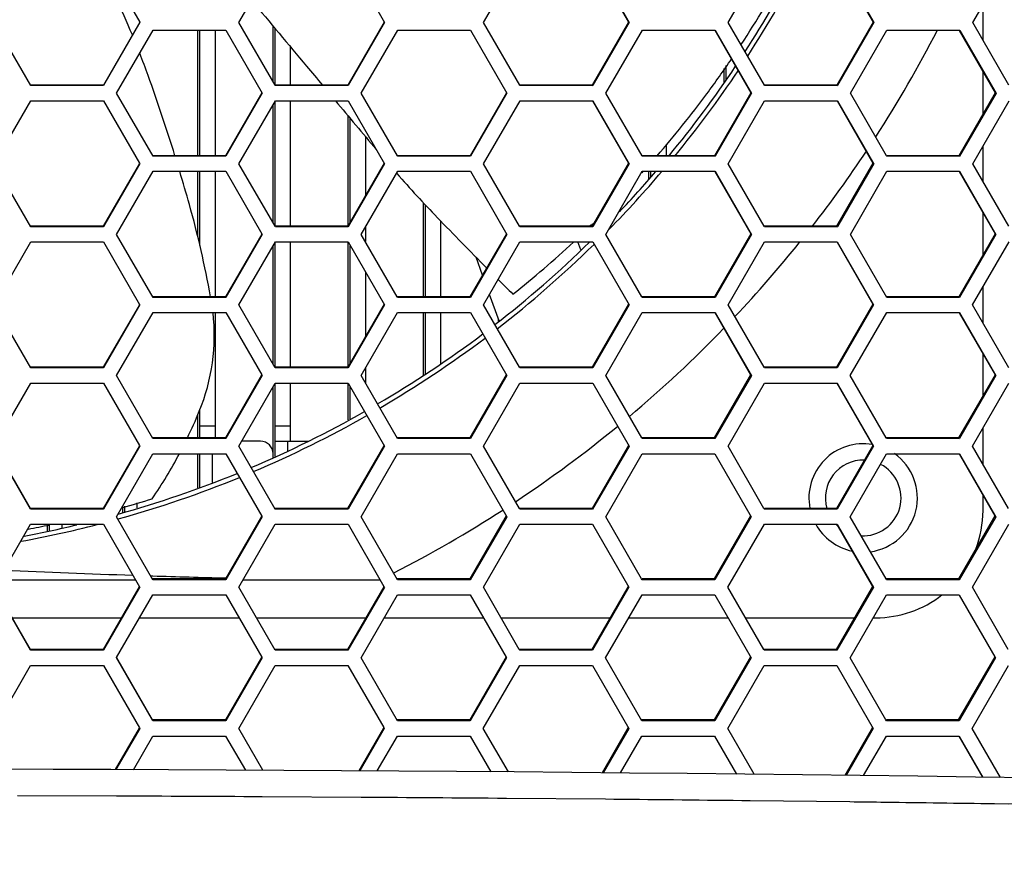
# Model space of a CAD drawing. Header units: millimetres. Extents: x 0 to 420, y -341 to 792.
# Tile 203 of 256: x 170.9 to 177.54, y 215.78 to 221.39. Entities that reach past the tile are written whole.
import ezdxf

# ---------------------------------------------------------------- set-up
doc = ezdxf.new("R2010")
doc.units = ezdxf.units.MM
doc.header["$LTSCALE"] = 23.1
doc.layers.get('0').update_dxf_attribs({"linetype": 'CONTINUOUS'})

msp = doc.modelspace()

# ---------------------------------------------------------------- linework, layer by layer
at = {"color": 7, "linetype": 'Continuous'}
for p, q in [((171.4699, 221.7949), (171.7136, 221.3727)), ((172.3825, 221.37), (172.6279, 221.7949)), ((173.1185, 221.7949), (173.3637, 221.37)), ((174.0309, 221.37), (174.2764, 221.7949)), ((174.7652, 221.7939), (175.0081, 221.3728)), ((174.767, 221.7949), (175.0121, 221.37)), ((175.6792, 221.37), (175.9246, 221.7949)), ((176.4124, 221.7934), (176.655, 221.3728)), ((176.4151, 221.7949), (176.6602, 221.37)), ((177.3272, 221.37), (177.5726, 221.7949)), ((177.3958, 221.2509), (177.3958, 221.4889)), ((170.9791, 220.945), (170.7338, 221.37)), ((171.7136, 221.3728), (171.4684, 220.9481)), ((171.7152, 221.37), (171.4698, 220.945)), ((171.7136, 221.3727), (171.7152, 221.37)), ((172.6259, 220.9481), (172.3825, 221.37)), ((172.612, 220.9722), (172.612, 221.3462)), ((172.6256, 220.9486), (172.6256, 221.3299)), ((173.3609, 221.3728), (173.1157, 220.9481)), ((173.3637, 221.37), (173.1183, 220.945)), ((174.2743, 220.9481), (174.0309, 221.37)), ((175.0081, 221.3728), (174.7628, 220.9481)), ((175.0121, 221.37), (174.7666, 220.945)), ((175.9225, 220.9481), (175.6792, 221.37)), ((176.655, 221.3728), (176.4097, 220.9481)), ((176.6602, 221.37), (176.4147, 220.945)), ((176.655, 221.3728), (176.6602, 221.37)), ((177.5703, 220.9481), (177.3272, 221.37)), ((171.5581, 220.8941), (171.8035, 221.319)), ((171.8035, 221.319), (172.2941, 221.319)), ((172.1054, 220.4726), (172.1054, 221.319)), ((172.119, 220.4726), (172.119, 221.319)), ((172.221, 221.319), (172.221, 220.4726)), ((172.2941, 221.319), (172.5394, 220.8941)), ((173.2066, 220.8941), (173.452, 221.319)), ((173.452, 221.319), (173.9426, 221.319)), ((173.9426, 221.319), (174.1878, 220.8941)), ((174.8549, 220.8941), (175.1004, 221.319)), ((175.1004, 221.319), (175.5909, 221.319)), ((175.5888, 221.3178), (175.8314, 220.8972)), ((175.5909, 221.319), (175.8359, 220.8941)), ((176.503, 220.8941), (176.7484, 221.319)), ((176.7484, 221.319), (177.2389, 221.319)), ((177.2359, 221.3173), (177.478, 220.8972)), ((177.2389, 221.319), (177.4838, 220.8941)), ((172.7276, 221.2075), (172.7276, 220.9481)), ((175.6652, 220.9868), (175.6652, 221.0796)), ((175.6516, 220.9677), (175.6516, 221.06)), ((177.3958, 220.7549), (177.3958, 221.0398)), ((171.4684, 220.9481), (170.9781, 220.9481)), ((171.4698, 220.945), (170.9791, 220.945)), ((172.6277, 220.945), (172.6259, 220.9481)), ((173.1157, 220.9481), (172.6277, 220.9481)), ((173.1183, 220.945), (172.6277, 220.945)), ((173.1157, 220.9481), (173.1183, 220.945)), ((174.2761, 220.945), (174.2743, 220.9481)), ((174.7628, 220.9481), (174.2761, 220.9481)), ((174.7666, 220.945), (174.2761, 220.945)), ((174.7628, 220.9481), (174.7666, 220.945)), ((175.9243, 220.945), (175.9225, 220.9481)), ((176.4097, 220.9481), (175.9243, 220.9481)), ((176.4147, 220.945), (175.9243, 220.945)), ((176.4097, 220.9481), (176.4147, 220.945)), ((171.8033, 220.4691), (171.5581, 220.8941)), ((172.5372, 220.8972), (172.292, 220.4726)), ((172.5394, 220.8941), (172.2939, 220.4691)), ((173.4498, 220.4726), (173.2066, 220.8941)), ((174.1844, 220.8972), (173.9391, 220.4726)), ((174.1878, 220.8941), (173.9423, 220.4691)), ((175.098, 220.4726), (174.8549, 220.8941)), ((175.8314, 220.8972), (175.5861, 220.4726)), ((175.8359, 220.8941), (175.5905, 220.4691)), ((176.746, 220.4726), (176.503, 220.8941)), ((177.478, 220.8972), (177.2327, 220.4726)), ((177.4838, 220.8941), (177.2383, 220.4691)), ((177.478, 220.8972), (177.4838, 220.8941)), ((170.7337, 220.4181), (170.9791, 220.8431)), ((170.9791, 220.8431), (171.4698, 220.8431)), ((171.4698, 220.8431), (171.7132, 220.4212)), ((172.3822, 220.4181), (172.6277, 220.8431)), ((172.612, 220.0199), (172.612, 220.816)), ((172.6256, 219.9964), (172.6256, 220.8395)), ((172.6277, 220.8431), (173.1183, 220.8431)), ((172.7276, 220.8431), (172.7276, 219.997)), ((173.1183, 220.8431), (173.3634, 220.4181)), ((174.0306, 220.4181), (174.276, 220.8431)), ((174.276, 220.8431), (174.7666, 220.8431)), ((174.7651, 220.8422), (175.0077, 220.4216)), ((174.7666, 220.8431), (175.0117, 220.4181)), ((175.6787, 220.4181), (175.9242, 220.8431)), ((175.9242, 220.8431), (176.4147, 220.8431)), ((176.4123, 220.8417), (176.6545, 220.4216)), ((176.4147, 220.8431), (176.6596, 220.4181)), ((177.3266, 220.4181), (177.572, 220.8431)), ((173.1186, 220.0026), (173.1186, 220.7395)), ((173.1322, 220.0261), (173.1322, 220.7232)), ((173.2342, 220.6014), (173.2342, 220.2027)), ((175.2606, 220.5451), (175.2606, 220.4726)), ((177.3958, 220.298), (177.3958, 220.538)), ((172.292, 220.4726), (171.8017, 220.4726)), ((172.2939, 220.4691), (171.8033, 220.4691)), ((172.292, 220.4726), (172.2939, 220.4691)), ((173.4518, 220.4691), (173.4498, 220.4726)), ((173.9391, 220.4726), (173.4518, 220.4726)), ((173.9423, 220.4691), (173.4518, 220.4691)), ((173.9391, 220.4726), (173.9423, 220.4691)), ((175.1, 220.4691), (175.098, 220.4726)), ((175.5861, 220.4726), (175.1, 220.4726)), ((175.5905, 220.4691), (175.1, 220.4691)), ((175.5861, 220.4726), (175.5905, 220.4691)), ((176.7479, 220.4691), (176.746, 220.4726)), ((177.2327, 220.4726), (176.7479, 220.4726)), ((177.2383, 220.4691), (176.7479, 220.4691)), ((177.2327, 220.4726), (177.2383, 220.4691)), ((170.979, 219.9932), (170.7337, 220.4181)), ((171.7123, 220.4197), (171.4682, 219.997)), ((171.715, 220.4181), (171.4696, 219.9932)), ((171.7132, 220.4212), (171.715, 220.4181)), ((172.6252, 219.997), (172.3822, 220.4181)), ((173.3607, 220.4216), (173.1154, 219.997)), ((173.3634, 220.4181), (173.118, 219.9932)), ((174.2735, 219.997), (174.0306, 220.4181)), ((175.0077, 220.4216), (174.7624, 219.997)), ((175.0117, 220.4181), (174.7662, 219.9932)), ((175.9215, 219.997), (175.6787, 220.4181)), ((176.6545, 220.4216), (176.4092, 219.997)), ((176.6596, 220.4181), (176.4142, 219.9932)), ((176.6545, 220.4216), (176.6596, 220.4181)), ((177.5693, 219.997), (177.3266, 220.4181)), ((171.5579, 219.9423), (171.8033, 220.3672)), ((171.8033, 220.3672), (172.2939, 220.3672)), ((172.1054, 219.9253), (172.1054, 220.3672)), ((172.119, 219.8679), (172.119, 220.3672)), ((172.221, 220.3672), (172.221, 219.5215)), ((172.2939, 220.3672), (172.5369, 219.946)), ((173.2063, 219.9423), (173.4517, 220.3672)), ((173.4517, 220.3672), (173.9423, 220.3672)), ((173.9423, 220.3672), (174.1874, 219.9423)), ((174.8545, 219.9423), (175.0999, 220.3672)), ((175.0959, 220.3602), (175.1012, 220.366)), ((175.0992, 220.3573), (175.1045, 220.3632)), ((175.0999, 220.3672), (175.5904, 220.3672)), ((175.145, 220.313), (175.145, 220.3672)), ((175.1586, 220.3296), (175.1586, 220.3672)), ((175.5886, 220.3661), (175.8308, 219.9461)), ((175.5904, 220.3672), (175.8354, 219.9423)), ((176.5024, 219.9423), (176.7479, 220.3672)), ((176.7479, 220.3672), (177.2383, 220.3672)), ((177.2356, 220.3656), (177.4774, 219.9461)), ((177.2383, 220.3672), (177.4831, 219.9423)), ((173.6252, 219.5215), (173.6252, 220.1545)), ((173.6388, 219.5215), (173.6388, 220.1399)), ((177.3958, 219.805), (177.3958, 220.0876)), ((173.7408, 220.0327), (173.7408, 219.5215)), ((174.7448, 219.997), (174.7539, 220.0058)), ((174.7479, 219.9941), (174.757, 220.0028)), ((171.4682, 219.997), (170.978, 219.997)), ((171.4696, 219.9932), (170.979, 219.9932)), ((171.4682, 219.997), (171.4696, 219.9932)), ((171.8031, 219.5174), (171.5579, 219.9423)), ((172.5358, 219.9441), (172.2917, 219.5215)), ((172.5391, 219.9423), (172.2937, 219.5174)), ((172.5369, 219.946), (172.5391, 219.9423)), ((172.6274, 219.9932), (172.6252, 219.997)), ((173.1154, 219.997), (172.6274, 219.997)), ((173.118, 219.9932), (172.6274, 219.9932)), ((173.1154, 219.997), (173.118, 219.9932)), ((173.449, 219.5215), (173.2063, 219.9423)), ((173.2342, 219.9906), (173.2342, 219.8938)), ((174.184, 219.9461), (173.9387, 219.5215)), ((174.1874, 219.9423), (173.9419, 219.5174)), ((174.2757, 219.9932), (174.2735, 219.997)), ((174.7624, 219.997), (174.2757, 219.997)), ((174.7662, 219.9932), (174.2757, 219.9932)), ((174.7624, 219.997), (174.7662, 219.9932)), ((175.0971, 219.5215), (174.8545, 219.9423)), ((175.8308, 219.9461), (175.5855, 219.5215)), ((175.8354, 219.9423), (175.5899, 219.5174)), ((175.8308, 219.9461), (175.8354, 219.9423)), ((175.9237, 219.9932), (175.9215, 219.997)), ((176.4092, 219.997), (175.9237, 219.997)), ((176.4142, 219.9932), (175.9237, 219.9932)), ((176.4092, 219.997), (176.4142, 219.9932)), ((176.7473, 219.5174), (176.5024, 219.9423)), ((177.4774, 219.9461), (177.232, 219.5215)), ((177.4831, 219.9423), (177.2376, 219.5174)), ((177.4774, 219.9461), (177.4831, 219.9423)), ((170.7336, 219.4664), (170.979, 219.8913)), ((170.979, 219.8913), (171.4696, 219.8913)), ((171.4696, 219.8913), (171.7128, 219.4698)), ((172.382, 219.4664), (172.6274, 219.8913)), ((172.6256, 219.046), (172.6256, 219.8882)), ((172.6274, 219.8913), (173.118, 219.8913)), ((172.7276, 219.8913), (172.7276, 219.046)), ((173.118, 219.8913), (173.3631, 219.4664)), ((173.1186, 219.0522), (173.1186, 219.8895)), ((174.0302, 219.4664), (174.2756, 219.8913)), ((174.2756, 219.8913), (174.7662, 219.8913)), ((174.6856, 219.8371), (174.6659, 219.8913)), ((174.7662, 219.8913), (175.0112, 219.4664)), ((175.6782, 219.4664), (175.9237, 219.8913)), ((175.9237, 219.8913), (176.4141, 219.8913)), ((176.412, 219.8901), (176.6538, 219.4706)), ((176.4141, 219.8913), (176.659, 219.4664)), ((177.3259, 219.4664), (177.5714, 219.8913)), ((172.612, 219.0683), (172.612, 219.8646)), ((173.1322, 219.0757), (173.1322, 219.8659)), ((174.0235, 219.6682), (173.98, 219.7875)), ((173.2342, 219.6891), (173.2342, 219.2523)), ((174.1361, 219.3587), (174.0711, 219.5372)), ((177.3958, 219.345), (177.3958, 219.5875)), ((171.7128, 219.4698), (171.7148, 219.4664)), ((172.2917, 219.5215), (171.8015, 219.5215)), ((172.2937, 219.5174), (171.8031, 219.5174)), ((172.2917, 219.5215), (172.2937, 219.5174)), ((173.3603, 219.4706), (173.1151, 219.046)), ((173.4514, 219.5174), (173.449, 219.5215)), ((173.9387, 219.5215), (173.4514, 219.5215)), ((173.9419, 219.5174), (173.4514, 219.5174)), ((173.9387, 219.5215), (173.9419, 219.5174)), ((175.0072, 219.4706), (174.7619, 219.046)), ((175.0072, 219.4706), (175.0112, 219.4664)), ((175.0995, 219.5174), (175.0971, 219.5215)), ((175.5855, 219.5215), (175.0995, 219.5215)), ((175.5899, 219.5174), (175.0995, 219.5174)), ((175.5855, 219.5215), (175.5899, 219.5174)), ((176.6538, 219.4706), (176.4085, 219.046)), ((177.232, 219.5215), (176.7473, 219.5215)), ((177.2376, 219.5174), (176.7473, 219.5174)), ((177.232, 219.5215), (177.2376, 219.5174)), ((170.9789, 219.0415), (170.7336, 219.4664)), ((171.7118, 219.4681), (171.468, 219.046)), ((171.7148, 219.4664), (171.4694, 219.0415)), ((171.5577, 218.9905), (171.8031, 219.4154)), ((171.8031, 219.4154), (172.2937, 219.4154)), ((172.221, 219.4154), (172.221, 218.5705)), ((172.2937, 219.4154), (172.5364, 218.9947)), ((172.6271, 219.0415), (172.382, 219.4664)), ((173.3631, 219.4664), (173.1176, 219.0415)), ((173.2059, 218.9905), (173.4514, 219.4154)), ((173.4514, 219.4154), (173.9419, 219.4154)), ((173.6252, 218.9926), (173.6252, 219.4154)), ((173.6388, 219.0011), (173.6388, 219.4154)), ((173.7408, 219.4154), (173.7408, 219.0693)), ((173.9419, 219.4154), (174.1869, 218.9905)), ((174.2726, 219.046), (174.0302, 219.4664)), ((175.0112, 219.4664), (174.7657, 219.0415)), ((174.8539, 218.9905), (175.0994, 219.4154)), ((175.0994, 219.4154), (175.5899, 219.4154)), ((175.5884, 219.4145), (175.8302, 218.9951)), ((175.5899, 219.4154), (175.8348, 218.9905)), ((175.9205, 219.046), (175.6782, 219.4664)), ((176.659, 219.4664), (176.4135, 219.0415)), ((176.5017, 218.9905), (176.7472, 219.4154)), ((176.7472, 219.4154), (177.2376, 219.4154)), ((177.2352, 219.414), (177.4766, 218.9951)), ((177.2376, 219.4154), (177.4823, 218.9905)), ((177.5706, 219.0415), (177.3259, 219.4664)), ((174.1318, 219.3552), (174.1318, 219.3704)), ((177.3958, 218.8554), (177.3958, 219.1352)), ((171.468, 219.046), (170.9778, 219.046)), ((171.4694, 219.0415), (170.9789, 219.0415)), ((171.468, 219.046), (171.4694, 219.0415)), ((173.1151, 219.046), (172.6249, 219.046)), ((173.1176, 219.0415), (172.6271, 219.0415)), ((173.1151, 219.046), (173.1176, 219.0415)), ((173.2342, 219.0395), (173.2342, 218.9415)), ((174.2752, 219.0415), (174.2726, 219.046)), ((174.7619, 219.046), (174.2752, 219.046)), ((174.7657, 219.0415), (174.2752, 219.0415)), ((174.7619, 219.046), (174.7657, 219.0415)), ((175.9231, 219.0415), (175.9205, 219.046)), ((176.4085, 219.046), (175.9231, 219.046)), ((176.4135, 219.0415), (175.9231, 219.0415)), ((176.4085, 219.046), (176.4135, 219.0415)), ((170.7345, 218.5164), (170.9788, 218.9396)), ((170.9788, 218.9396), (171.4694, 218.9396)), ((171.4694, 218.9396), (171.7124, 218.5185)), ((171.8029, 218.5657), (171.5577, 218.9905)), ((172.5352, 218.9926), (172.2914, 218.5705)), ((172.5388, 218.9905), (172.2934, 218.5657)), ((172.3817, 218.5147), (172.6271, 218.9396)), ((172.5364, 218.9947), (172.5388, 218.9905)), ((172.6271, 218.9396), (173.1176, 218.9396)), ((172.7276, 218.9396), (172.7276, 218.5478)), ((173.1176, 218.9396), (173.3627, 218.5147)), ((173.1186, 218.6909), (173.1186, 218.9378)), ((173.451, 218.5657), (173.2059, 218.9905)), ((174.1835, 218.9951), (173.9383, 218.5705)), ((174.1869, 218.9905), (173.9415, 218.5657)), ((174.0297, 218.5147), (174.2752, 218.9396)), ((174.1835, 218.9951), (174.1869, 218.9905)), ((174.2752, 218.9396), (174.7656, 218.9396)), ((174.7656, 218.9396), (175.0106, 218.5147)), ((175.0961, 218.5705), (174.8539, 218.9905)), ((175.8302, 218.9951), (175.5849, 218.5705)), ((175.8348, 218.9905), (175.5893, 218.5657)), ((175.6775, 218.5147), (175.923, 218.9396)), ((175.923, 218.9396), (176.4134, 218.9396)), ((176.4116, 218.9385), (176.653, 218.5196)), ((176.4134, 218.9396), (176.6582, 218.5147)), ((176.7437, 218.5705), (176.5017, 218.9905)), ((177.4766, 218.9951), (177.2312, 218.5705)), ((177.4823, 218.9905), (177.2368, 218.5657)), ((177.325, 218.5147), (177.5705, 218.9396)), ((172.612, 218.4391), (172.612, 218.9135)), ((172.6256, 218.4453), (172.6256, 218.937)), ((173.1322, 218.6982), (173.1322, 218.9142)), ((172.119, 218.5705), (172.119, 218.7613)), ((172.1054, 218.5705), (172.1054, 218.7277)), ((172.221, 218.6498), (172.119, 218.6498)), ((172.7276, 218.6498), (172.6256, 218.6498)), ((177.3958, 218.3918), (177.3958, 218.6372)), ((172.2914, 218.5705), (171.8013, 218.5705)), ((172.2934, 218.5657), (171.8029, 218.5657)), ((172.2914, 218.5705), (172.2934, 218.5657)), ((172.527, 218.5478), (172.4008, 218.5478)), ((172.6256, 218.5478), (172.851, 218.5478)), ((172.7106, 218.484), (172.7106, 218.5478)), ((173.9383, 218.5705), (173.451, 218.5705)), ((173.9415, 218.5657), (173.451, 218.5657)), ((173.9383, 218.5705), (173.9415, 218.5657)), ((175.0989, 218.5657), (175.0961, 218.5705)), ((175.5849, 218.5705), (175.0989, 218.5705)), ((175.5893, 218.5657), (175.0989, 218.5657)), ((175.5849, 218.5705), (175.5893, 218.5657)), ((176.7465, 218.5657), (176.7437, 218.5705)), ((177.2312, 218.5705), (176.7465, 218.5705)), ((177.2368, 218.5657), (176.7465, 218.5657)), ((177.2312, 218.5705), (177.2368, 218.5657)), ((170.9787, 218.0899), (170.7335, 218.5147)), ((170.9777, 218.0951), (170.735, 218.5156)), ((171.7113, 218.5166), (171.4678, 218.0951)), ((171.7146, 218.5147), (171.4692, 218.0899)), ((171.7124, 218.5185), (171.7146, 218.5147)), ((172.6268, 218.0899), (172.3817, 218.5147)), ((173.3585, 218.5171), (173.1146, 218.0951)), ((173.3627, 218.5147), (173.1172, 218.0899)), ((174.2717, 218.0951), (174.0297, 218.5147)), ((175.0066, 218.5196), (174.7613, 218.0951)), ((175.0106, 218.5147), (174.7651, 218.0899)), ((175.9194, 218.0951), (175.6775, 218.5147)), ((176.653, 218.5196), (176.4077, 218.0951)), ((176.6582, 218.5147), (176.4127, 218.0899)), ((177.5667, 218.0951), (177.325, 218.5147)), ((171.5575, 218.0389), (171.8029, 218.4637)), ((171.8029, 218.4637), (172.2934, 218.4637)), ((172.1054, 218.2325), (172.1054, 218.4628)), ((172.119, 218.2377), (172.119, 218.4637)), ((172.204, 218.2698), (172.204, 218.4637)), ((172.2934, 218.4637), (172.5359, 218.0434)), ((173.2055, 218.0389), (173.4509, 218.4637)), ((173.4509, 218.4637), (173.9414, 218.4637)), ((173.9414, 218.4637), (174.1864, 218.0389)), ((174.8533, 218.0389), (175.0988, 218.4637)), ((175.0988, 218.4637), (175.5892, 218.4637)), ((175.5892, 218.4637), (175.834, 218.0389)), ((176.5009, 218.0389), (176.7464, 218.4637)), ((176.7464, 218.4637), (177.2367, 218.4637)), ((177.2346, 218.4625), (177.4756, 218.0442)), ((177.2367, 218.4637), (177.4814, 218.0389)), ((177.3958, 218.0803), (177.3958, 218.1827)), ((171.4678, 218.0951), (170.9777, 218.0951)), ((171.4692, 218.0899), (170.9787, 218.0899)), ((171.4678, 218.0951), (171.4692, 218.0899)), ((171.5988, 218.0676), (171.5988, 218.106)), ((171.6124, 218.0718), (171.6124, 218.1097)), ((171.6974, 218.0977), (171.6974, 218.1329)), ((172.6245, 218.0951), (172.6268, 218.0899)), ((173.1146, 218.0951), (172.6245, 218.0951)), ((173.1172, 218.0899), (172.6268, 218.0899)), ((173.1146, 218.0951), (173.1172, 218.0899)), ((174.2747, 218.0899), (174.2717, 218.0951)), ((174.7613, 218.0951), (174.2747, 218.0951)), ((174.7651, 218.0899), (174.2747, 218.0899)), ((174.7613, 218.0951), (174.7651, 218.0899)), ((175.9224, 218.0899), (175.9194, 218.0951)), ((176.4077, 218.0951), (175.9224, 218.0951)), ((176.4127, 218.0899), (175.9224, 218.0899)), ((176.4077, 218.0951), (176.4127, 218.0899)), ((171.8026, 217.6141), (171.5575, 218.0389)), ((172.5346, 218.0412), (172.2911, 217.6197)), ((172.5385, 218.0389), (172.2931, 217.6141)), ((172.5359, 218.0434), (172.5385, 218.0389)), ((173.4505, 217.6141), (173.2055, 218.0389)), ((174.183, 218.0442), (173.9377, 217.6197)), ((174.1864, 218.0389), (173.9409, 217.6141)), ((175.095, 217.6197), (174.8533, 218.0389)), ((175.8295, 218.0442), (175.5841, 217.6197)), ((175.834, 218.0389), (175.5885, 217.6141)), ((176.7424, 217.6197), (176.5009, 218.0389)), ((177.4756, 218.0442), (177.2302, 217.6197)), ((177.4814, 218.0389), (177.2359, 217.6141)), ((170.7345, 217.5652), (170.9787, 217.988)), ((170.9787, 217.988), (171.4692, 217.988)), ((171.0922, 217.9418), (171.0922, 217.9851)), ((171.1058, 217.945), (171.1058, 217.988)), ((171.1908, 217.9649), (171.1908, 217.988)), ((171.4692, 217.988), (171.7119, 217.5673)), ((172.3813, 217.5632), (172.6267, 217.988)), ((172.6267, 217.988), (173.1172, 217.988)), ((173.1172, 217.988), (173.3592, 217.5684)), ((174.0291, 217.5632), (174.2746, 217.988)), ((174.2746, 217.988), (174.765, 217.988)), ((174.765, 217.988), (175.0099, 217.5632)), ((175.6767, 217.5632), (175.9223, 217.988)), ((175.9223, 217.988), (176.4126, 217.988)), ((176.4111, 217.9871), (176.6521, 217.5687)), ((176.4126, 217.988), (176.6573, 217.5632)), ((177.324, 217.5632), (177.5696, 217.988)), ((170.762, 217.6128), (171.6857, 217.6128)), ((171.7882, 217.6405), (171.8011, 217.6401)), ((171.7887, 217.6409), (171.8016, 217.6405)), ((171.801, 217.6197), (171.8026, 217.6141)), ((172.2911, 217.6197), (171.801, 217.6197)), ((172.2931, 217.6141), (171.8026, 217.6141)), ((172.2911, 217.6197), (172.2931, 217.6141)), ((172.41, 217.6128), (173.3316, 217.6128)), ((173.9377, 217.6197), (173.4477, 217.6197)), ((173.9409, 217.6141), (173.4505, 217.6141)), ((173.9377, 217.6197), (173.9409, 217.6141)), ((175.0982, 217.6141), (175.095, 217.6197)), ((175.5841, 217.6197), (175.0982, 217.6197)), ((175.5885, 217.6141), (175.0982, 217.6141)), ((175.5841, 217.6197), (175.5885, 217.6141)), ((176.7456, 217.6141), (176.7424, 217.6197)), ((177.2302, 217.6197), (176.7424, 217.6197)), ((177.2359, 217.6141), (176.7456, 217.6141)), ((177.2302, 217.6197), (177.2359, 217.6141)), ((170.9785, 217.1384), (170.7334, 217.5632)), ((170.9775, 217.1443), (170.7351, 217.5642)), ((171.7107, 217.5652), (171.4676, 217.1443)), ((171.7143, 217.5632), (171.469, 217.1384)), ((171.7119, 217.5673), (171.7143, 217.5632)), ((172.6264, 217.1384), (172.3813, 217.5632)), ((173.3577, 217.5658), (173.1142, 217.1443)), ((173.3622, 217.5632), (173.1168, 217.1384)), ((173.3592, 217.5684), (173.3622, 217.5632)), ((174.2707, 217.1443), (174.0291, 217.5632)), ((175.0059, 217.5687), (174.7606, 217.1443)), ((175.0099, 217.5632), (174.7644, 217.1384)), ((175.9181, 217.1443), (175.6767, 217.5632)), ((176.6521, 217.5687), (176.4068, 217.1443)), ((176.6573, 217.5632), (176.4118, 217.1384)), ((177.5653, 217.1443), (177.324, 217.5632)), ((171.5582, 217.0891), (171.8026, 217.5122)), ((171.8026, 217.5122), (172.293, 217.5122)), ((172.293, 217.5122), (172.5353, 217.0923)), ((173.205, 217.0874), (173.4504, 217.5122)), ((173.4504, 217.5122), (173.9408, 217.5122)), ((173.9408, 217.5122), (174.1824, 217.0933)), ((174.8526, 217.0874), (175.0981, 217.5122)), ((175.0981, 217.5122), (175.5884, 217.5122)), ((175.5884, 217.5122), (175.8332, 217.0874)), ((176.5, 217.0874), (176.7455, 217.5122)), ((176.7455, 217.5122), (177.2357, 217.5122)), ((177.234, 217.5112), (177.4746, 217.0934)), ((177.2357, 217.5122), (177.4804, 217.0874)), ((170.8543, 217.3578), (171.5909, 217.3578)), ((171.7134, 217.3578), (172.3821, 217.3578)), ((172.501, 217.3578), (173.2375, 217.3578)), ((173.3612, 217.3578), (174.0299, 217.3578)), ((174.1476, 217.3578), (174.884, 217.3578)), ((175.0089, 217.3578), (175.6762, 217.3578)), ((175.7951, 217.3578), (176.5302, 217.3578)), ((176.6563, 217.3578), (176.6733, 217.3578)), ((170.9775, 217.1443), (170.9785, 217.1384)), ((171.4676, 217.1443), (170.9775, 217.1443)), ((171.469, 217.1384), (170.9785, 217.1384)), ((171.4676, 217.1443), (171.469, 217.1384)), ((171.5572, 217.0874), (171.5582, 217.0891)), ((171.8023, 216.6627), (171.5572, 217.0874)), ((171.8007, 216.6689), (171.5587, 217.0883)), ((172.5339, 217.0899), (172.2907, 216.6689)), ((172.5381, 217.0874), (172.2927, 216.6627)), ((172.5353, 217.0923), (172.5381, 217.0874)), ((173.1142, 217.1443), (172.6241, 217.1443)), ((173.1168, 217.1384), (172.6264, 217.1384)), ((173.1142, 217.1443), (173.1168, 217.1384)), ((173.4499, 216.6627), (173.205, 217.0874)), ((174.1824, 217.0934), (173.9371, 216.6689)), ((174.1858, 217.0874), (173.9403, 216.6627)), ((174.1824, 217.0933), (174.1858, 217.0874)), ((174.7606, 217.1443), (174.2706, 217.1443)), ((174.2741, 217.1384), (174.2707, 217.1443)), ((174.7644, 217.1384), (174.2741, 217.1384)), ((174.7606, 217.1443), (174.7644, 217.1384)), ((175.0974, 216.6627), (174.8526, 217.0874)), ((175.8286, 217.0934), (175.5833, 216.6689)), ((175.8332, 217.0874), (175.5877, 216.6627)), ((175.9215, 217.1384), (175.9181, 217.1443)), ((176.4068, 217.1443), (175.9215, 217.1443)), ((176.4118, 217.1384), (175.9215, 217.1384)), ((176.4068, 217.1443), (176.4118, 217.1384)), ((176.741, 216.6689), (176.5, 217.0874)), ((177.4746, 217.0934), (177.2292, 216.6689)), ((177.4804, 217.0874), (177.2348, 216.6627)), ((170.7346, 216.6141), (170.9785, 217.0365)), ((170.9785, 217.0365), (171.4689, 217.0365)), ((171.4689, 217.0365), (171.7114, 216.6162)), ((172.3809, 216.6117), (172.6263, 217.0365)), ((172.6263, 217.0365), (173.1167, 217.0365)), ((173.1167, 217.0365), (173.3585, 216.6173)), ((174.0285, 216.6117), (174.274, 217.0365)), ((174.274, 217.0365), (174.7643, 217.0365)), ((174.7643, 217.0365), (175.0091, 216.6117)), ((175.6759, 216.6117), (175.9214, 217.0365)), ((175.9214, 217.0365), (176.4117, 217.0365)), ((176.4117, 217.0365), (176.6563, 216.6117)), ((177.3229, 216.6117), (177.5685, 217.0365)), ((171.7114, 216.6162), (171.714, 216.6117)), ((172.2907, 216.6689), (171.8007, 216.6689)), ((172.2927, 216.6627), (171.8023, 216.6627)), ((172.2907, 216.6689), (172.2927, 216.6627)), ((173.3585, 216.6173), (173.3617, 216.6117)), ((173.9371, 216.6689), (173.4471, 216.6689)), ((173.9403, 216.6627), (173.4499, 216.6627)), ((173.9371, 216.6689), (173.9403, 216.6627)), ((175.0051, 216.618), (174.8288, 216.313)), ((175.5833, 216.6689), (175.0934, 216.6689)), ((175.5877, 216.6627), (175.0974, 216.6627)), ((175.5833, 216.6689), (175.5877, 216.6627)), ((176.6511, 216.618), (176.4644, 216.2951)), ((176.7446, 216.6627), (176.741, 216.6689)), ((177.2292, 216.6689), (176.7446, 216.6689)), ((177.2348, 216.6627), (176.7446, 216.6627)), ((177.2292, 216.6689), (177.2348, 216.6627)), ((171.7101, 216.614), (171.5485, 216.3342)), ((171.714, 216.6117), (171.5537, 216.3342)), ((171.6711, 216.3337), (171.8023, 216.5608)), ((171.8023, 216.5608), (172.2926, 216.5608)), ((172.2926, 216.5608), (172.4255, 216.3304)), ((172.5436, 216.3297), (172.3809, 216.6117)), ((173.3569, 216.6145), (173.1902, 216.326)), ((173.3617, 216.6117), (173.1965, 216.326)), ((173.3137, 216.3252), (173.4499, 216.5608)), ((173.4499, 216.5608), (173.9402, 216.5608)), ((173.9402, 216.5608), (174.0793, 216.3196)), ((174.1976, 216.3185), (174.0285, 216.6117)), ((175.0091, 216.6117), (174.8364, 216.3129)), ((174.9534, 216.3118), (175.0973, 216.5608)), ((175.0973, 216.5608), (175.5876, 216.5608)), ((175.5876, 216.5608), (175.7357, 216.3037)), ((175.8541, 216.3025), (175.6759, 216.6117)), ((176.6563, 216.6117), (176.4731, 216.295)), ((176.5899, 216.2935), (176.7445, 216.5608)), ((176.7445, 216.5608), (177.2346, 216.5608)), ((177.2332, 216.5599), (177.3927, 216.2828)), ((177.2346, 216.5608), (177.3947, 216.2828)), ((177.5133, 216.2811), (177.3229, 216.6117)), ((170.8901, 216.1597), (171.557, 216.1577)), ((172.5377, 216.1534), (173.2046, 216.1494)), ((174.1851, 216.1422), (174.8518, 216.1363)), ((174.8518, 216.1362), (174.9082, 216.1357)), ((175.8275, 216.1262), (176.4987, 216.1183)), ((177.4729, 216.1054), (177.8466, 216.1004)), ((177.4729, 216.1053), (177.5676, 216.104))]:
    msp.add_line(p, q, dxfattribs=at)
for centre, radius, start, end in [((166.0079, 218.9374), 6.1245, 22.55659, 27.81905), ((169.5758, 225.1778), 7.395, 327.22439, 332.76427), ((169.5758, 225.1778), 7.4262, 327.09988, 332.88928), ((169.7677, 225.1611), 7.1764, 326.70387, 331.38001), ((485.9015, 482.3534), 407.7684, 219.766741, 219.847668), ((169.5758, 225.1778), 8.446, 327.17584, 332.80495), ((166.0079, 218.9374), 6.1245, 19.80045, 21.31149), ((425.0504, 431.5683), 328.5094, 219.847668, 219.876788), ((169.5758, 225.1778), 7.395, 320.46074, 326.30663), ((169.7694, 225.1601), 7.1746, 323.4693, 325.77991), ((159.823, 216.7106), 12.698, 17.23356, 19.80045), ((169.5758, 225.1778), 7.4262, 320.65852, 326.18834), ((169.7681, 225.1612), 7.1762, 319.18907, 323.46843), ((425.0504, 431.5683), 328.5094, 219.900672, 219.975451), ((169.5758, 225.1778), 8.446, 322.14916, 326.38737), ((159.823, 216.7106), 12.698, 15.68637, 16.73626), ((180.0784, 226.175), 8.8256, 221.2737, 223.90693), ((169.5758, 225.1778), 7.4262, 315.5473, 319.60611), ((169.5758, 225.1778), 7.395, 316.57675, 319.40464), ((165.588, 218.3296), 6.7099, 10.23216, 15.68637), ((195.5266, 241.0447), 30.2675, 223.90693, 224.80364), ((169.7684, 225.1613), 7.1761, 314.04122, 314.38341), ((169.5758, 225.1778), 7.395, 307.787, 314.34709), ((169.5758, 225.1778), 7.4262, 307.75414, 314.43179), ((169.7625, 225.1678), 7.1849, 308.42554, 312.72389), ((169.5758, 225.1778), 8.446, 316.71913, 321.24913), ((195.5266, 241.0447), 30.2675, 225.01296, 225.27677), ((170.8657, 219.2627), 1.3504, 337.67411, 6.50733), ((169.5758, 225.1778), 7.395, 300.38794, 306.98575), ((169.5758, 225.1778), 8.446, 310.07512, 315.98515), ((169.5758, 225.1778), 7.4262, 300.38626, 306.95608), ((169.1137, 219.9821), 3.2444, 334.20616, 337.67411), ((169.5758, 225.1778), 7.395, 293.00052, 299.59732), ((169.5758, 225.1778), 7.4262, 293.02966, 299.59895), ((169.5758, 225.1778), 8.446, 303.56582, 309.36515), ((172.527, 218.4628), 0.085, 0, 90), ((176.5883, 218.1653), 0.3655, 80.26217, 191.1164), ((169.1137, 219.9821), 3.2444, 325.83999, 332.09259), ((176.5883, 218.1653), 0.255, 88.41984, 196.05825), ((176.5883, 218.1653), 0.3655, 277.61735, 54.9084), ((176.5883, 218.1653), 0.255, 266.79207, 62.75245), ((169.5758, 225.1778), 7.4262, 285.55558, 292.23163), ((169.5758, 225.1778), 7.395, 285.6389, 292.19828), ((169.683, 225.0129), 7.172, 285.47575, 287.15476), ((169.5758, 225.1778), 8.446, 297.1211, 302.87121), ((176.6733, 218.0803), 0.7225, 338.95436, 360), ((169.5758, 225.1778), 7.4262, 280.38555, 284.43174), ((169.5758, 225.1778), 7.395, 280.58965, 283.40055), ((169.6829, 225.0137), 7.1728, 280.27417, 281.4506), ((176.5883, 218.1653), 0.3655, 209.06497, 258.26422), ((176.5883, 218.1653), 0.255, 224.24648, 227.34407), ((174.568, 300.4099), 82.8162, 267.392333, 267.992664), ((173.6907, 275.5428), 57.9335, 268.130832, 268.615317), ((176.6733, 218.0803), 0.7225, 270, 308.13073), ((169.5758, -341.2622), 557.6, 87.445048, 92.554952)]:
    msp.add_arc(centre, radius, start, end, dxfattribs=at)
for points in [[(171.557, 216.1577), (171.8839, 216.1565), (172.2108, 216.1551), (172.5377, 216.1534)], [(173.2046, 216.1494), (173.5314, 216.1473), (173.8583, 216.1449), (174.1851, 216.1422)], [(174.9082, 216.1357), (175.2147, 216.1328), (175.5211, 216.1296), (175.8275, 216.1262)]]:
    msp.add_open_spline(points, degree=3, dxfattribs=at)
msp.add_open_spline([(176.4987, 216.1183), (176.5785, 216.1173), (176.9032, 216.1132), (177.2279, 216.1088), (177.4729, 216.1053)], degree=3, knots=[0, 0, 0, 0, 0.245644, 1, 1, 1, 1], dxfattribs=at)

doc.saveas('drawing.dxf')
